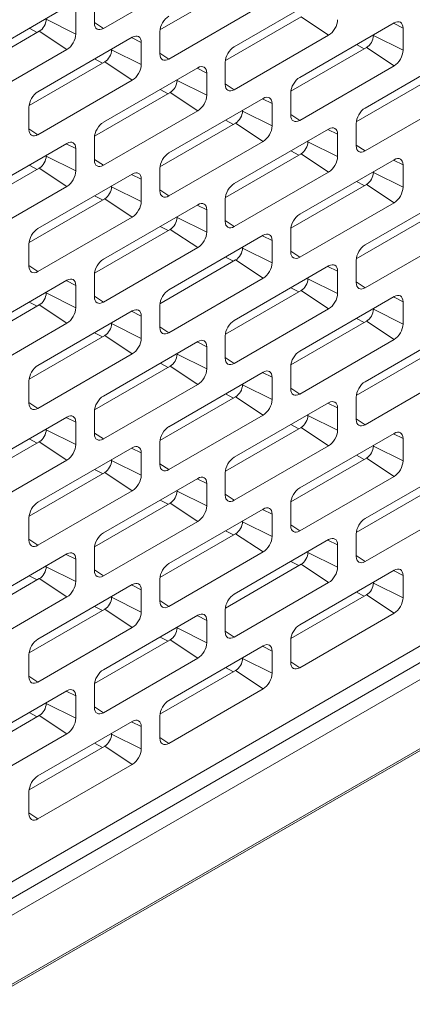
# Model space of a CAD drawing. Header units: millimetres. Extents: x 11 to 1665, y 44 to 957.
# Tile 49 of 69: x 1435 to 1455, y 429 to 479. Entities that reach past the tile are written whole.
import ezdxf

# ---------------------------------------------------------------- set-up
doc = ezdxf.new("R2010")
doc.units = ezdxf.units.MM
doc.header["$MEASUREMENT"] = 0
doc.layers.get('0').update_dxf_attribs({"lineweight": 25})

msp = doc.modelspace()

# ---------------------------------------------------------------- linework, layer by layer
at = {"color": 0, "linetype": 'Continuous', "lineweight": 0, "extrusion": (-5.55112e-17, 0.816497, 0.57735)}
for p, q in [((1356.235, 384.405), (1663.827, 561.993)), ((1356.297, 384.542), (1663.889, 562.13)), ((1366.904, 395.069), (1651.868, 559.593)), ((1652.575, 559.142), (1367.611, 394.618)), ((1367.611, 396.337), (1602.724, 532.079)), ((1439.082, 478.668), (1443.926, 481.465)), ((1441.987, 478.59), (1445.87, 480.832)), ((1450.643, 480.526), (1445.799, 477.729)), ((1438.622, 480.077), (1438.622, 478.934)), ((1437.208, 479.791), (1432.364, 476.994)), ((1437.668, 478.383), (1437.668, 479.526)), ((1442.441, 477.097), (1447.284, 479.893)), ((1436.147, 479.138), (1437.668, 478.383)), ((1438.622, 478.973), (1439.082, 478.668)), ((1445.345, 477.018), (1449.229, 479.26)), ((1454.002, 478.954), (1449.158, 476.158)), ((1449.229, 479.26), (1450.643, 478.321)), ((1431.91, 476.283), (1435.794, 478.525)), ((1435.273, 478.674), (1435.682, 478.461)), ((1435.794, 478.525), (1437.208, 477.586)), ((1441.981, 478.505), (1441.981, 477.362)), ((1453.967, 478.934), (1454.462, 478.689)), ((1454.462, 477.546), (1454.462, 478.689)), ((1440.567, 478.219), (1435.723, 475.423)), ((1440.532, 478.199), (1441.026, 477.954)), ((1441.026, 476.811), (1441.026, 477.954)), ((1445.799, 475.525), (1450.643, 478.321)), ((1452.941, 478.301), (1452.941, 478.342)), ((1452.941, 478.301), (1454.462, 477.546)), ((1432.364, 474.79), (1437.208, 477.586)), ((1439.506, 477.566), (1439.506, 477.607)), ((1439.506, 477.566), (1441.026, 476.811)), ((1448.704, 475.446), (1452.588, 477.688)), ((1452.067, 477.837), (1452.476, 477.624)), ((1452.588, 477.688), (1454.002, 476.75)), ((1435.269, 474.711), (1439.153, 476.954)), ((1438.632, 477.102), (1439.041, 476.889)), ((1439.153, 476.954), (1440.567, 476.015)), ((1441.981, 477.402), (1442.441, 477.097)), ((1445.34, 476.933), (1445.34, 475.79)), ((1457.361, 477.382), (1452.517, 474.586)), ((1443.926, 476.647), (1439.082, 473.851)), ((1443.891, 476.628), (1444.385, 476.382)), ((1449.158, 473.953), (1454.002, 476.75)), ((1435.723, 473.218), (1440.567, 476.015)), ((1442.865, 475.994), (1442.865, 476.035)), ((1442.865, 475.994), (1444.385, 475.239)), ((1444.385, 475.239), (1444.385, 476.382)), ((1452.063, 473.875), (1455.946, 476.117)), ((1441.99, 475.53), (1442.4, 475.317)), ((1445.34, 475.83), (1445.799, 475.525)), ((1438.628, 473.14), (1442.511, 475.382)), ((1447.284, 475.076), (1442.441, 472.279)), ((1442.511, 475.382), (1443.926, 474.443)), ((1447.25, 475.056), (1447.744, 474.81)), ((1448.699, 475.361), (1448.699, 474.218)), ((1452.517, 472.381), (1457.361, 475.178)), ((1435.264, 474.627), (1435.264, 473.484)), ((1439.082, 471.646), (1443.926, 474.443)), ((1446.224, 474.423), (1446.224, 474.463)), ((1446.224, 474.423), (1447.744, 473.667)), ((1447.744, 473.667), (1447.744, 474.81)), ((1445.349, 473.958), (1445.759, 473.746)), ((1448.699, 474.258), (1449.158, 473.953)), ((1435.264, 473.523), (1435.723, 473.218)), ((1441.987, 471.568), (1445.87, 473.81)), ((1450.643, 473.504), (1445.799, 470.707)), ((1445.87, 473.81), (1447.284, 472.871)), ((1450.609, 473.484), (1451.103, 473.239)), ((1452.057, 473.79), (1452.057, 472.647)), ((1438.622, 473.055), (1438.622, 471.912)), ((1449.582, 472.851), (1449.582, 472.892)), ((1451.103, 472.095), (1451.103, 473.239)), ((1437.208, 472.769), (1432.364, 469.973)), ((1437.174, 472.749), (1437.668, 472.504)), ((1437.668, 471.361), (1437.668, 472.504)), ((1442.441, 470.075), (1447.284, 472.871)), ((1448.708, 472.387), (1449.117, 472.174)), ((1449.582, 472.851), (1451.103, 472.095)), ((1452.057, 472.686), (1452.517, 472.381)), ((1436.147, 472.116), (1436.147, 472.157)), ((1436.147, 472.116), (1437.668, 471.361)), ((1438.622, 471.952), (1439.082, 471.646)), ((1445.345, 469.996), (1449.229, 472.238)), ((1454.002, 471.932), (1449.158, 469.136)), ((1449.229, 472.238), (1450.643, 471.299)), ((1453.967, 471.912), (1454.462, 471.667)), ((1431.91, 469.261), (1435.794, 471.504)), ((1435.273, 471.652), (1435.682, 471.439)), ((1435.794, 471.504), (1437.208, 470.565)), ((1441.981, 471.483), (1441.981, 470.34)), ((1454.462, 470.524), (1454.462, 471.667)), ((1440.567, 471.197), (1435.723, 468.401)), ((1440.532, 471.177), (1441.026, 470.932)), ((1441.026, 469.789), (1441.026, 470.932)), ((1445.799, 468.503), (1450.643, 471.299)), ((1452.941, 471.279), (1452.941, 471.32)), ((1452.941, 471.279), (1454.462, 470.524)), ((1432.364, 467.768), (1437.208, 470.565)), ((1439.506, 470.544), (1439.506, 470.585)), ((1439.506, 470.544), (1441.026, 469.789)), ((1441.981, 470.38), (1442.441, 470.075)), ((1448.704, 468.424), (1452.588, 470.667)), ((1452.067, 470.815), (1452.476, 470.602)), ((1457.361, 470.36), (1452.517, 467.564)), ((1452.588, 470.667), (1454.002, 469.728)), ((1435.269, 467.69), (1439.153, 469.932)), ((1438.632, 470.08), (1439.041, 469.867)), ((1439.153, 469.932), (1440.567, 468.993)), ((1445.34, 469.911), (1445.34, 468.768)), ((1443.926, 469.626), (1439.082, 466.829)), ((1443.891, 469.606), (1444.385, 469.36)), ((1444.385, 468.217), (1444.385, 469.36)), ((1449.158, 466.931), (1454.002, 469.728)), ((1435.723, 466.196), (1440.567, 468.993)), ((1442.865, 468.972), (1442.865, 469.013)), ((1442.865, 468.972), (1444.385, 468.217)), ((1452.063, 466.853), (1455.946, 469.095)), ((1438.628, 466.118), (1442.511, 468.36)), ((1441.99, 468.508), (1442.4, 468.296)), ((1442.511, 468.36), (1443.926, 467.421)), ((1445.34, 468.808), (1445.799, 468.503)), ((1448.699, 468.34), (1448.699, 467.197)), ((1447.284, 468.054), (1442.441, 465.257)), ((1447.25, 468.034), (1447.744, 467.788)), ((1452.517, 465.359), (1457.361, 468.156)), ((1435.264, 467.605), (1435.264, 466.462)), ((1439.082, 464.625), (1443.926, 467.421)), ((1446.224, 467.401), (1446.224, 467.441)), ((1446.224, 467.401), (1447.744, 466.645)), ((1447.744, 466.645), (1447.744, 467.788)), ((1445.349, 466.937), (1445.759, 466.724)), ((1448.699, 467.236), (1449.158, 466.931)), ((1435.264, 466.501), (1435.723, 466.196)), ((1441.987, 464.546), (1445.87, 466.788)), ((1450.643, 466.482), (1445.799, 463.686)), ((1445.87, 466.788), (1447.284, 465.849)), ((1450.609, 466.462), (1451.103, 466.217)), ((1452.057, 466.768), (1452.057, 465.625)), ((1438.622, 466.033), (1438.622, 464.89)), ((1442.441, 463.053), (1447.284, 465.849)), ((1449.582, 465.829), (1449.582, 465.87)), ((1449.582, 465.829), (1451.103, 465.074)), ((1451.103, 465.074), (1451.103, 466.217)), ((1437.208, 465.747), (1432.364, 462.951)), ((1437.174, 465.727), (1437.668, 465.482)), ((1437.668, 464.339), (1437.668, 465.482)), ((1448.708, 465.365), (1449.117, 465.152)), ((1452.057, 465.665), (1452.517, 465.359)), ((1436.147, 465.094), (1436.147, 465.135)), ((1436.147, 465.094), (1437.668, 464.339)), ((1438.622, 464.93), (1439.082, 464.625)), ((1445.345, 462.974), (1449.229, 465.217)), ((1454.002, 464.91), (1449.158, 462.114)), ((1449.229, 465.217), (1450.643, 464.278)), ((1453.967, 464.89), (1454.462, 464.645)), ((1431.91, 462.239), (1435.794, 464.482)), ((1435.273, 464.63), (1435.682, 464.417)), ((1435.794, 464.482), (1437.208, 463.543)), ((1441.981, 464.461), (1441.981, 463.318)), ((1452.941, 464.257), (1452.941, 464.298)), ((1454.462, 463.502), (1454.462, 464.645)), ((1440.567, 464.175), (1435.723, 461.379)), ((1440.532, 464.156), (1441.026, 463.91)), ((1441.026, 462.767), (1441.026, 463.91)), ((1445.799, 461.481), (1450.643, 464.278)), ((1452.067, 463.793), (1452.476, 463.58)), ((1452.941, 464.257), (1454.462, 463.502)), ((1432.364, 460.746), (1437.208, 463.543)), ((1439.506, 463.522), (1439.506, 463.563)), ((1439.506, 463.522), (1441.026, 462.767)), ((1441.981, 463.358), (1442.441, 463.053)), ((1448.704, 461.403), (1452.588, 463.645)), ((1457.361, 463.339), (1452.517, 460.542)), ((1452.588, 463.645), (1454.002, 462.706)), ((1435.269, 460.668), (1439.153, 462.91)), ((1438.632, 463.058), (1439.041, 462.845)), ((1439.153, 462.91), (1440.567, 461.971)), ((1445.34, 462.889), (1445.34, 461.746)), ((1443.926, 462.604), (1439.082, 459.807)), ((1443.891, 462.584), (1444.385, 462.338)), ((1444.385, 461.195), (1444.385, 462.338)), ((1449.158, 459.909), (1454.002, 462.706)), ((1435.723, 459.174), (1440.567, 461.971)), ((1442.865, 461.951), (1442.865, 461.991)), ((1442.865, 461.951), (1444.385, 461.195)), ((1445.34, 461.786), (1445.799, 461.481)), ((1452.063, 459.831), (1455.946, 462.073)), ((1438.628, 459.096), (1442.511, 461.338)), ((1441.99, 461.486), (1442.4, 461.274)), ((1442.511, 461.338), (1443.926, 460.399)), ((1448.699, 461.318), (1448.699, 460.175)), ((1447.284, 461.032), (1442.441, 458.235)), ((1447.25, 461.012), (1447.744, 460.767)), ((1447.744, 459.624), (1447.744, 460.767)), ((1452.517, 458.338), (1457.361, 461.134)), ((1435.264, 460.583), (1435.264, 459.44)), ((1439.082, 457.603), (1443.926, 460.399)), ((1446.224, 460.379), (1446.224, 460.42)), ((1446.224, 460.379), (1447.744, 459.624)), ((1441.987, 457.524), (1445.87, 459.766)), ((1445.349, 459.915), (1445.759, 459.702)), ((1445.87, 459.766), (1447.284, 458.827)), ((1448.699, 460.214), (1449.158, 459.909)), ((1452.057, 459.746), (1452.057, 458.603)), ((1435.264, 459.48), (1435.723, 459.174)), ((1450.643, 459.46), (1445.799, 456.664)), ((1450.609, 459.44), (1451.103, 459.195)), ((1438.622, 459.011), (1438.622, 457.868)), ((1442.441, 456.031), (1447.284, 458.827)), ((1449.582, 458.807), (1449.582, 458.848)), ((1449.582, 458.807), (1451.103, 458.052)), ((1451.103, 458.052), (1451.103, 459.195)), ((1437.208, 458.725), (1432.364, 455.929)), ((1437.174, 458.705), (1437.668, 458.46)), ((1437.668, 457.317), (1437.668, 458.46)), ((1448.708, 458.343), (1449.117, 458.13)), ((1452.057, 458.643), (1452.517, 458.338)), ((1436.147, 458.072), (1436.147, 458.113)), ((1436.147, 458.072), (1437.668, 457.317)), ((1438.622, 457.908), (1439.082, 457.603)), ((1445.345, 455.952), (1449.229, 458.195)), ((1454.002, 457.888), (1449.158, 455.092)), ((1449.229, 458.195), (1450.643, 457.256)), ((1453.967, 457.869), (1454.462, 457.623)), ((1431.91, 455.218), (1435.794, 457.46)), ((1435.273, 457.608), (1435.682, 457.395)), ((1435.794, 457.46), (1437.208, 456.521)), ((1441.981, 457.439), (1441.981, 456.296)), ((1445.799, 454.459), (1450.643, 457.256)), ((1452.941, 457.235), (1452.941, 457.276)), ((1452.941, 457.235), (1454.462, 456.48)), ((1454.462, 456.48), (1454.462, 457.623)), ((1440.567, 457.154), (1435.723, 454.357)), ((1440.532, 457.134), (1441.026, 456.888)), ((1441.026, 455.745), (1441.026, 456.888)), ((1452.067, 456.771), (1452.476, 456.558)), ((1432.364, 453.724), (1437.208, 456.521)), ((1439.506, 456.5), (1439.506, 456.541)), ((1439.506, 456.5), (1441.026, 455.745)), ((1441.981, 456.336), (1442.441, 456.031)), ((1448.704, 454.381), (1452.588, 456.623)), ((1457.361, 456.317), (1452.517, 453.52)), ((1452.588, 456.623), (1454.002, 455.684)), ((1435.269, 453.646), (1439.153, 455.888)), ((1438.632, 456.036), (1439.041, 455.824)), ((1439.153, 455.888), (1440.567, 454.949)), ((1445.34, 455.868), (1445.34, 454.725)), ((1443.926, 455.582), (1439.082, 452.785)), ((1443.891, 455.562), (1444.385, 455.316)), ((1444.385, 454.173), (1444.385, 455.316)), ((1449.158, 452.887), (1454.002, 455.684)), ((1435.723, 452.153), (1440.567, 454.949)), ((1442.865, 454.929), (1442.865, 454.969)), ((1442.865, 454.929), (1444.385, 454.173)), ((1445.34, 454.764), (1445.799, 454.459)), ((1452.063, 452.809), (1455.946, 455.051)), ((1438.628, 452.074), (1442.511, 454.316)), ((1441.99, 454.465), (1442.4, 454.252)), ((1442.511, 454.316), (1443.926, 453.377)), ((1448.699, 454.296), (1448.699, 453.153)), ((1447.284, 454.01), (1442.441, 451.214)), ((1447.25, 453.99), (1447.744, 453.745)), ((1447.744, 452.602), (1447.744, 453.745)), ((1452.517, 451.316), (1457.361, 454.112)), ((1435.264, 453.561), (1435.264, 452.418)), ((1439.082, 450.581), (1443.926, 453.377)), ((1446.224, 453.357), (1446.224, 453.398)), ((1446.224, 453.357), (1447.744, 452.602)), ((1448.699, 453.193), (1449.158, 452.887)), ((1441.987, 450.502), (1445.87, 452.745)), ((1445.349, 452.893), (1445.759, 452.68)), ((1445.87, 452.745), (1447.284, 451.806)), ((1452.057, 452.724), (1452.057, 451.581)), ((1435.264, 452.458), (1435.723, 452.153)), ((1450.643, 452.438), (1445.799, 449.642)), ((1450.609, 452.418), (1451.103, 452.173)), ((1451.103, 451.03), (1451.103, 452.173)), ((1437.208, 451.703), (1432.364, 448.907)), ((1437.174, 451.684), (1437.668, 451.438)), ((1438.622, 451.989), (1438.622, 450.846)), ((1442.441, 449.009), (1447.284, 451.806)), ((1449.582, 451.785), (1449.582, 451.826)), ((1449.582, 451.785), (1451.103, 451.03)), ((1437.668, 450.295), (1437.668, 451.438)), ((1445.345, 448.931), (1449.229, 451.173)), ((1448.708, 451.321), (1449.117, 451.108)), ((1449.229, 451.173), (1450.643, 450.234)), ((1452.057, 451.621), (1452.517, 451.316)), ((1436.147, 451.05), (1436.147, 451.091)), ((1436.147, 451.05), (1437.668, 450.295)), ((1438.622, 450.886), (1439.082, 450.581)), ((1454.002, 450.867), (1449.158, 448.07)), ((1453.967, 450.847), (1454.462, 450.601)), ((1431.91, 448.196), (1435.794, 450.438)), ((1435.273, 450.586), (1435.682, 450.373)), ((1435.794, 450.438), (1437.208, 449.499)), ((1441.981, 450.418), (1441.981, 449.274)), ((1445.799, 447.437), (1450.643, 450.234)), ((1452.941, 450.213), (1452.941, 450.254)), ((1452.941, 450.213), (1454.462, 449.458)), ((1454.462, 449.458), (1454.462, 450.601)), ((1440.567, 450.132), (1435.723, 447.335)), ((1440.532, 450.112), (1441.026, 449.866)), ((1441.026, 448.723), (1441.026, 449.866)), ((1452.067, 449.749), (1452.476, 449.537)), ((1432.364, 446.702), (1437.208, 449.499)), ((1439.506, 449.479), (1439.506, 449.519)), ((1439.506, 449.479), (1441.026, 448.723)), ((1441.981, 449.314), (1442.441, 449.009)), ((1448.704, 447.359), (1452.588, 449.601)), ((1452.588, 449.601), (1454.002, 448.662)), ((1435.269, 446.624), (1439.153, 448.866)), ((1438.632, 449.014), (1439.041, 448.802)), ((1439.153, 448.866), (1440.567, 447.927)), ((1445.34, 448.846), (1445.34, 447.703)), ((1449.158, 445.866), (1454.002, 448.662)), ((1443.926, 448.56), (1439.082, 445.763)), ((1443.891, 448.54), (1444.385, 448.295)), ((1444.385, 447.152), (1444.385, 448.295)), ((1435.723, 445.131), (1440.567, 447.927)), ((1442.865, 447.907), (1442.865, 447.948)), ((1442.865, 447.907), (1444.385, 447.152)), ((1445.34, 447.742), (1445.799, 447.437)), ((1438.628, 445.052), (1442.511, 447.294)), ((1441.99, 447.443), (1442.4, 447.23)), ((1442.511, 447.294), (1443.926, 446.355)), ((1448.699, 447.274), (1448.699, 446.131)), ((1447.284, 446.988), (1442.441, 444.192)), ((1447.25, 446.968), (1447.744, 446.723)), ((1447.744, 445.58), (1447.744, 446.723)), ((1435.264, 446.539), (1435.264, 445.396)), ((1439.082, 443.559), (1443.926, 446.355)), ((1446.224, 446.335), (1446.224, 446.376)), ((1446.224, 446.335), (1447.744, 445.58)), ((1448.699, 446.171), (1449.158, 445.866)), ((1441.987, 443.48), (1445.87, 445.723)), ((1445.349, 445.871), (1445.759, 445.658)), ((1445.87, 445.723), (1447.284, 444.784)), ((1435.264, 445.436), (1435.723, 445.131)), ((1437.208, 444.682), (1432.364, 441.885)), ((1437.174, 444.662), (1437.668, 444.416)), ((1438.622, 444.967), (1438.622, 443.824)), ((1442.441, 441.987), (1447.284, 444.784)), ((1437.668, 443.273), (1437.668, 444.416)), ((1436.147, 444.028), (1436.147, 444.069)), ((1436.147, 444.028), (1437.668, 443.273)), ((1438.622, 443.864), (1439.082, 443.559)), ((1431.91, 441.174), (1435.794, 443.416)), ((1435.273, 443.564), (1435.682, 443.352)), ((1440.567, 443.11), (1435.723, 440.313)), ((1435.794, 443.416), (1437.208, 442.477)), ((1440.532, 443.09), (1441.026, 442.845)), ((1441.981, 443.396), (1441.981, 442.253)), ((1441.026, 441.701), (1441.026, 442.845)), ((1432.364, 439.681), (1437.208, 442.477)), ((1439.506, 442.457), (1439.506, 442.497)), ((1439.506, 442.457), (1441.026, 441.701)), ((1441.981, 442.292), (1442.441, 441.987)), ((1435.269, 439.602), (1439.153, 441.844)), ((1438.632, 441.993), (1439.041, 441.78)), ((1439.153, 441.844), (1440.567, 440.905)), ((1435.723, 438.109), (1440.567, 440.905)), ((1435.264, 439.517), (1435.264, 438.374)), ((1435.264, 438.414), (1435.723, 438.109))]:
    msp.add_line(p, q, dxfattribs=at)
at = {"color": 0, "linetype": 'Continuous', "lineweight": 0}
for centre, major_axis, start_param, end_param in [((1435.794, 478.934), (0.25, 0.433), -2.356194, -0.785398), ((1442.441, 478.77), (-0.325, -0.563), -2.356194, -0.785398), ((1450.643, 478.852), (0.325, 0.563), -2.356194, -0.785398), ((1454.002, 478.423), (0.325, 0.563), -0.785398, 0.785398), ((1439.082, 479.199), (-0.325, -0.563), -0.785398, 0.785398), ((1437.208, 478.117), (0.325, 0.563), -2.356194, -0.785398), ((1440.567, 477.688), (0.325, 0.563), -0.785398, 0.785398), ((1452.588, 478.097), (0.25, 0.433), -2.356194, -0.785398), ((1439.153, 477.362), (0.25, 0.433), -2.356194, -0.785398), ((1445.799, 477.199), (-0.325, -0.563), -2.356194, -0.785398), ((1454.002, 477.28), (0.325, 0.563), -2.356194, -0.785398), ((1442.441, 477.627), (-0.325, -0.563), -0.785398, 0.785398), ((1440.567, 476.545), (0.325, 0.563), -2.356194, -0.785398), ((1443.926, 476.117), (0.325, 0.563), -0.785398, 0.785398), ((1442.511, 475.79), (0.25, 0.433), -2.356194, -0.785398), ((1449.158, 475.627), (-0.325, -0.563), -2.356194, -0.785398), ((1435.723, 474.892), (-0.325, -0.563), -2.356194, -0.785398), ((1445.799, 476.056), (-0.325, -0.563), -0.785398, 0.785398), ((1443.926, 474.974), (0.325, 0.563), -2.356194, -0.785398), ((1447.284, 474.545), (0.325, 0.563), -0.785398, 0.785398), ((1445.87, 474.218), (0.25, 0.433), -2.356194, -0.785398), ((1452.517, 474.055), (-0.325, -0.563), -2.356194, -0.785398), ((1449.158, 474.484), (-0.325, -0.563), -0.785398, 0.785398), ((1435.723, 473.749), (-0.325, -0.563), -0.785398, 0.785398), ((1439.082, 473.32), (-0.325, -0.563), -2.356194, -0.785398), ((1447.284, 473.402), (0.325, 0.563), -2.356194, -0.785398), ((1450.643, 472.973), (0.325, 0.563), -0.785398, 0.785398), ((1437.208, 472.238), (0.325, 0.563), -0.785398, 0.785398), ((1449.229, 472.647), (0.25, 0.433), -2.356194, -0.785398), ((1452.517, 472.912), (-0.325, -0.563), -0.785398, 0.785398), ((1435.794, 471.912), (0.25, 0.433), -2.356194, -0.785398), ((1439.082, 472.177), (-0.325, -0.563), -0.785398, 0.785398), ((1442.441, 471.748), (-0.325, -0.563), -2.356194, -0.785398), ((1450.643, 471.83), (0.325, 0.563), -2.356194, -0.785398), ((1454.002, 471.401), (0.325, 0.563), -0.785398, 0.785398), ((1437.208, 471.095), (0.325, 0.563), -2.356194, -0.785398), ((1440.567, 470.667), (0.325, 0.563), -0.785398, 0.785398), ((1452.588, 471.075), (0.25, 0.433), -2.356194, -0.785398), ((1439.153, 470.34), (0.25, 0.433), -2.356194, -0.785398), ((1445.799, 470.177), (-0.325, -0.563), -2.356194, -0.785398), ((1454.002, 470.258), (0.325, 0.563), -2.356194, -0.785398), ((1442.441, 470.605), (-0.325, -0.563), -0.785398, 0.785398), ((1440.567, 469.524), (0.325, 0.563), -2.356194, -0.785398), ((1443.926, 469.095), (0.325, 0.563), -0.785398, 0.785398), ((1442.511, 468.768), (0.25, 0.433), -2.356194, -0.785398), ((1449.158, 468.605), (-0.325, -0.563), -2.356194, -0.785398), ((1435.723, 467.87), (-0.325, -0.563), -2.356194, -0.785398), ((1445.799, 469.034), (-0.325, -0.563), -0.785398, 0.785398), ((1443.926, 467.952), (0.325, 0.563), -2.356194, -0.785398), ((1447.284, 467.523), (0.325, 0.563), -0.785398, 0.785398), ((1445.87, 467.197), (0.25, 0.433), -2.356194, -0.785398), ((1452.517, 467.033), (-0.325, -0.563), -2.356194, -0.785398), ((1439.082, 466.298), (-0.325, -0.563), -2.356194, -0.785398), ((1449.158, 467.462), (-0.325, -0.563), -0.785398, 0.785398), ((1435.723, 466.727), (-0.325, -0.563), -0.785398, 0.785398), ((1447.284, 466.38), (0.325, 0.563), -2.356194, -0.785398), ((1450.643, 465.951), (0.325, 0.563), -0.785398, 0.785398), ((1437.208, 465.217), (0.325, 0.563), -0.785398, 0.785398), ((1449.229, 465.625), (0.25, 0.433), -2.356194, -0.785398), ((1452.517, 465.89), (-0.325, -0.563), -0.785398, 0.785398), ((1435.794, 464.89), (0.25, 0.433), -2.356194, -0.785398), ((1439.082, 465.155), (-0.325, -0.563), -0.785398, 0.785398), ((1442.441, 464.727), (-0.325, -0.563), -2.356194, -0.785398), ((1450.643, 464.808), (0.325, 0.563), -2.356194, -0.785398), ((1454.002, 464.38), (0.325, 0.563), -0.785398, 0.785398), ((1437.208, 464.073), (0.325, 0.563), -2.356194, -0.785398), ((1440.567, 463.645), (0.325, 0.563), -0.785398, 0.785398), ((1452.588, 464.053), (0.25, 0.433), -2.356194, -0.785398), ((1439.153, 463.318), (0.25, 0.433), -2.356194, -0.785398), ((1442.441, 463.584), (-0.325, -0.563), -0.785398, 0.785398), ((1445.799, 463.155), (-0.325, -0.563), -2.356194, -0.785398), ((1454.002, 463.237), (0.325, 0.563), -2.356194, -0.785398), ((1440.567, 462.502), (0.325, 0.563), -2.356194, -0.785398), ((1443.926, 462.073), (0.325, 0.563), -0.785398, 0.785398), ((1442.511, 461.746), (0.25, 0.433), -2.356194, -0.785398), ((1449.158, 461.583), (-0.325, -0.563), -2.356194, -0.785398), ((1435.723, 460.848), (-0.325, -0.563), -2.356194, -0.785398), ((1445.799, 462.012), (-0.325, -0.563), -0.785398, 0.785398), ((1443.926, 460.93), (0.325, 0.563), -2.356194, -0.785398), ((1447.284, 460.501), (0.325, 0.563), -0.785398, 0.785398), ((1445.87, 460.175), (0.25, 0.433), -2.356194, -0.785398), ((1452.517, 460.011), (-0.325, -0.563), -2.356194, -0.785398), ((1439.082, 459.277), (-0.325, -0.563), -2.356194, -0.785398), ((1449.158, 460.44), (-0.325, -0.563), -0.785398, 0.785398), ((1435.723, 459.705), (-0.325, -0.563), -0.785398, 0.785398), ((1447.284, 459.358), (0.325, 0.563), -2.356194, -0.785398), ((1450.643, 458.929), (0.325, 0.563), -0.785398, 0.785398), ((1437.208, 458.195), (0.325, 0.563), -0.785398, 0.785398), ((1449.229, 458.603), (0.25, 0.433), -2.356194, -0.785398), ((1442.441, 457.705), (-0.325, -0.563), -2.356194, -0.785398), ((1452.517, 458.868), (-0.325, -0.563), -0.785398, 0.785398), ((1435.794, 457.868), (0.25, 0.433), -2.356194, -0.785398), ((1439.082, 458.133), (-0.325, -0.563), -0.785398, 0.785398), ((1450.643, 457.786), (0.325, 0.563), -2.356194, -0.785398), ((1454.002, 457.358), (0.325, 0.563), -0.785398, 0.785398), ((1437.208, 457.052), (0.325, 0.563), -2.356194, -0.785398), ((1440.567, 456.623), (0.325, 0.563), -0.785398, 0.785398), ((1452.588, 457.031), (0.25, 0.433), -2.356194, -0.785398), ((1439.153, 456.296), (0.25, 0.433), -2.356194, -0.785398), ((1442.441, 456.562), (-0.325, -0.563), -0.785398, 0.785398), ((1445.799, 456.133), (-0.325, -0.563), -2.356194, -0.785398), ((1454.002, 456.215), (0.325, 0.563), -2.356194, -0.785398), ((1440.567, 455.48), (0.325, 0.563), -2.356194, -0.785398), ((1443.926, 455.051), (0.325, 0.563), -0.785398, 0.785398), ((1442.511, 454.725), (0.25, 0.433), -2.356194, -0.785398), ((1445.799, 454.99), (-0.325, -0.563), -0.785398, 0.785398), ((1449.158, 454.561), (-0.325, -0.563), -2.356194, -0.785398), ((1435.723, 453.826), (-0.325, -0.563), -2.356194, -0.785398), ((1443.926, 453.908), (0.325, 0.563), -2.356194, -0.785398), ((1447.284, 453.479), (0.325, 0.563), -0.785398, 0.785398), ((1445.87, 453.153), (0.25, 0.433), -2.356194, -0.785398), ((1452.517, 452.989), (-0.325, -0.563), -2.356194, -0.785398), ((1439.082, 452.255), (-0.325, -0.563), -2.356194, -0.785398), ((1449.158, 453.418), (-0.325, -0.563), -0.785398, 0.785398), ((1435.723, 452.683), (-0.325, -0.563), -0.785398, 0.785398), ((1447.284, 452.336), (0.325, 0.563), -2.356194, -0.785398), ((1450.643, 451.908), (0.325, 0.563), -0.785398, 0.785398), ((1437.208, 451.173), (0.325, 0.563), -0.785398, 0.785398), ((1449.229, 451.581), (0.25, 0.433), -2.356194, -0.785398), ((1442.441, 450.683), (-0.325, -0.563), -2.356194, -0.785398), ((1452.517, 451.846), (-0.325, -0.563), -0.785398, 0.785398), ((1435.794, 450.846), (0.25, 0.433), -2.356194, -0.785398), ((1439.082, 451.112), (-0.325, -0.563), -0.785398, 0.785398), ((1450.643, 450.765), (0.325, 0.563), -2.356194, -0.785398), ((1454.002, 450.336), (0.325, 0.563), -0.785398, 0.785398), ((1437.208, 450.03), (0.325, 0.563), -2.356194, -0.785398), ((1440.567, 449.601), (0.325, 0.563), -0.785398, 0.785398), ((1452.588, 450.009), (0.25, 0.433), -2.356194, -0.785398), ((1445.799, 449.111), (-0.325, -0.563), -2.356194, -0.785398), ((1439.153, 449.274), (0.25, 0.433), -2.356194, -0.785398), ((1442.441, 449.54), (-0.325, -0.563), -0.785398, 0.785398), ((1454.002, 449.193), (0.325, 0.563), -2.356194, -0.785398), ((1440.567, 448.458), (0.325, 0.563), -2.356194, -0.785398), ((1443.926, 448.029), (0.325, 0.563), -0.785398, 0.785398), ((1442.511, 447.703), (0.25, 0.433), -2.356194, -0.785398), ((1445.799, 447.968), (-0.325, -0.563), -0.785398, 0.785398), ((1449.158, 447.539), (-0.325, -0.563), -2.356194, -0.785398), ((1435.723, 446.805), (-0.325, -0.563), -2.356194, -0.785398), ((1443.926, 446.886), (0.325, 0.563), -2.356194, -0.785398), ((1447.284, 446.458), (0.325, 0.563), -0.785398, 0.785398), ((1445.87, 446.131), (0.25, 0.433), -2.356194, -0.785398), ((1449.158, 446.396), (-0.325, -0.563), -0.785398, 0.785398), ((1439.082, 445.233), (-0.325, -0.563), -2.356194, -0.785398), ((1435.723, 445.661), (-0.325, -0.563), -0.785398, 0.785398), ((1447.284, 445.314), (0.325, 0.563), -2.356194, -0.785398), ((1437.208, 444.151), (0.325, 0.563), -0.785398, 0.785398), ((1442.441, 443.661), (-0.325, -0.563), -2.356194, -0.785398), ((1435.794, 443.824), (0.25, 0.433), -2.356194, -0.785398), ((1439.082, 444.09), (-0.325, -0.563), -0.785398, 0.785398), ((1437.208, 443.008), (0.325, 0.563), -2.356194, -0.785398), ((1440.567, 442.579), (0.325, 0.563), -0.785398, 0.785398), ((1439.153, 442.253), (0.25, 0.433), -2.356194, -0.785398), ((1442.441, 442.518), (-0.325, -0.563), -0.785398, 0.785398), ((1440.567, 441.436), (0.325, 0.563), -2.356194, -0.785398), ((1435.723, 439.783), (-0.325, -0.563), -2.356194, -0.785398), ((1435.723, 438.64), (-0.325, -0.563), -0.785398, 0.785398)]:
    msp.add_ellipse(centre, major_axis=major_axis, ratio=0.57735, start_param=start_param, end_param=end_param, dxfattribs=at)

doc.saveas('drawing.dxf')
